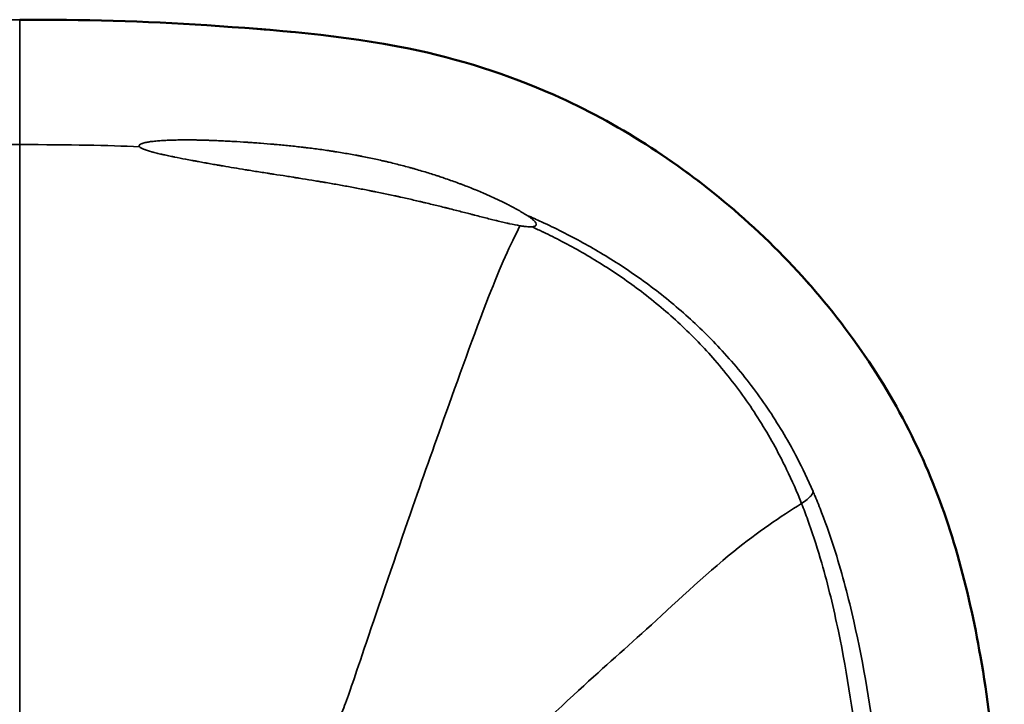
# Model space of a CAD drawing. Header units: millimetres. Extents: x -578 to 1907, y 2499 to 4482.
# Tile 39 of 41: x 254 to 780, y 4116 to 4482. Entities that reach past the tile are written whole.
import ezdxf

# ---------------------------------------------------------------- set-up
doc = ezdxf.new("R2010")
doc.units = ezdxf.units.MM
doc.layers.add('Visible (ANSI)', color=7, linetype='Continuous', lineweight=50)
doc.layers.add('Visible Narrow (ANSI)', color=7, linetype='Continuous', lineweight=35)

msp = doc.modelspace()

# ---------------------------------------------------------------- linework, layer by layer
at = {"layer": 'Visible (ANSI)'}
msp.add_open_spline([(254.365, 4482.423), (287.713, 4482.411), (321.096, 4481.742), (390.47, 4476.928), (426.786, 4474.33), (488.827, 4461.484), (515.05, 4453.283), (556.826, 4434.704), (573.231, 4425.808), (604.385, 4405.939), (619.245, 4394.959), (648.027, 4370.609), (661.938, 4357.082), (687.623, 4328.238), (699.461, 4312.841), (720.258, 4280.951), (729.344, 4264.41), (744.404, 4230.807), (750.455, 4213.686), (760.52, 4178.491), (764.521, 4160.334), (771.468, 4120.549), (774.109, 4098.82), (778.207, 4051.054), (779.326, 4024.954), (780.451, 3966.192), (780.273, 3933.506), (779.701, 3864.986), (778.966, 3829.131), (777.074, 3793.337)], degree=3, knots=[0, 0, 0, 0, 10.0042759, 10.0042759, 20.8622271, 20.8622271, 29.0112855, 29.0112855, 34.5786618, 34.5786618, 40.0965336, 40.0965336, 45.8887927, 45.8887927, 51.6832079, 51.6832079, 57.3103194, 57.3103194, 62.7301988, 62.7301988, 68.2921776, 68.2921776, 74.8463059, 74.8463059, 82.6746119, 82.6746119, 92.4781812, 92.4781812, 103.2313133, 103.2313133, 103.2313133, 103.2313133], dxfattribs=at)
at = {"layer": 'Visible Narrow (ANSI)'}
msp.add_line((254.365, 4107.789), (254.365, 4415.661), dxfattribs=at)
for points, knots in [([(254.365, 4482.39), (248.965, 4482.388), (243.567, 4482.373), (238.207, 4482.34), (232.847, 4482.306), (227.525, 4482.254), (222.254, 4482.179), (222.095, 4482.176), (221.935, 4482.174), (221.776, 4482.172), (216.668, 4482.097), (211.607, 4482.001), (206.581, 4481.876), (206.188, 4481.866), (205.796, 4481.856), (205.404, 4481.846), (203.207, 4481.79), (201.017, 4481.728), (198.828, 4481.66), (197.539, 4481.62), (196.25, 4481.578), (194.962, 4481.533), (194.317, 4481.511), (193.673, 4481.489), (193.028, 4481.465), (192.706, 4481.454), (192.384, 4481.442), (192.062, 4481.43), (191.9, 4481.424), (191.739, 4481.418), (191.578, 4481.412), (191.497, 4481.409), (191.417, 4481.406), (191.336, 4481.403), (191.258, 4481.4), (191.18, 4481.397), (191.102, 4481.394), (191.082, 4481.394), (191.079, 4481.394), (191.07, 4481.393), (190.47, 4481.37), (189.772, 4481.344), (188.981, 4481.312), (188.209, 4481.282), (187.348, 4481.247), (186.399, 4481.207), (184.464, 4481.125), (182.165, 4481.023), (179.516, 4480.895), (177.413, 4480.793), (175.091, 4480.675), (172.543, 4480.535), (171.88, 4480.498), (171.203, 4480.461), (170.51, 4480.421), (168.831, 4480.326), (167.062, 4480.222), (165.197, 4480.107), (164.265, 4480.05), (163.309, 4479.99), (162.328, 4479.928), (161.837, 4479.897), (161.341, 4479.865), (160.838, 4479.832), (160.586, 4479.816), (160.333, 4479.799), (160.078, 4479.783), (159.951, 4479.774), (159.823, 4479.766), (159.695, 4479.758), (159.631, 4479.753), (159.567, 4479.749), (159.503, 4479.745), (159.446, 4479.741), (159.39, 4479.737), (159.334, 4479.734), (159.325, 4479.733), (159.315, 4479.733), (159.309, 4479.732), (158.244, 4479.662), (157.192, 4479.591), (156.155, 4479.52), (150.31, 4479.121), (144.89, 4478.716), (139.864, 4478.326), (135.56, 4477.993), (131.551, 4477.671), (127.879, 4477.373), (127.862, 4477.371), (127.843, 4477.37), (127.828, 4477.368), (126.478, 4477.259), (125.092, 4477.145), (123.67, 4477.029), (123.623, 4477.025), (123.576, 4477.021), (123.528, 4477.017), (122.929, 4476.968), (122.322, 4476.918), (121.709, 4476.867), (119.589, 4476.692), (117.386, 4476.507), (115.099, 4476.31), (110.785, 4475.939), (106.167, 4475.525), (101.225, 4475.032), (100.925, 4475.002), (100.624, 4474.972), (100.321, 4474.941), (95.037, 4474.408), (89.387, 4473.783), (83.349, 4473.013), (81.8, 4472.815), (80.225, 4472.608), (78.625, 4472.39), (77.107, 4472.183), (75.566, 4471.966), (74.001, 4471.739), (72.394, 4471.505), (70.763, 4471.26), (69.106, 4471.003), (68.499, 4470.909), (67.889, 4470.813), (67.276, 4470.715), (67.052, 4470.679), (66.827, 4470.643), (66.603, 4470.607), (66.182, 4470.54), (65.76, 4470.471), (65.337, 4470.402), (65.125, 4470.368), (64.913, 4470.333), (64.7, 4470.298), (64.488, 4470.263), (64.277, 4470.228), (64.062, 4470.192), (61.3, 4469.733), (58.585, 4469.256), (55.922, 4468.764), (52.024, 4468.044), (48.239, 4467.291), (44.584, 4466.515), (44.517, 4466.501), (44.45, 4466.487), (44.383, 4466.473), (40.532, 4465.653), (36.826, 4464.808), (33.281, 4463.95), (31.109, 4463.425), (28.997, 4462.895), (26.949, 4462.364), (21.56, 4460.967), (16.612, 4459.562), (12.153, 4458.215), (11.718, 4458.084), (11.287, 4457.953), (10.861, 4457.823), (9.105, 4457.285), (7.428, 4456.758), (5.833, 4456.246), (4.842, 4455.927), (3.883, 4455.615), (2.955, 4455.308), (2.491, 4455.155), (2.036, 4455.004), (1.588, 4454.854), (1.364, 4454.779), (1.142, 4454.705), (0.922, 4454.631), (0.812, 4454.594), (0.703, 4454.557), (0.594, 4454.52), (0.54, 4454.502), (0.485, 4454.483), (0.431, 4454.465), (0.38, 4454.448), (0.329, 4454.43), (0.279, 4454.413), (0.275, 4454.412), (0.274, 4454.412), (0.269, 4454.41), (-3.594, 4453.102), (-7.415, 4451.737), (-11.19, 4450.318), (-12.728, 4449.74), (-14.258, 4449.153), (-15.78, 4448.558), (-21.037, 4446.501), (-26.197, 4444.342), (-31.246, 4442.093), (-31.747, 4441.87), (-32.247, 4441.646), (-32.746, 4441.421), (-37.274, 4439.379), (-41.711, 4437.267), (-46.049, 4435.095), (-48.457, 4433.89), (-50.835, 4432.666), (-53.181, 4431.426), (-53.35, 4431.337), (-53.519, 4431.248), (-53.688, 4431.158), (-53.74, 4431.13), (-53.793, 4431.103), (-53.845, 4431.075), (-54.794, 4430.571), (-55.738, 4430.064), (-56.677, 4429.555), (-57.255, 4429.242), (-57.832, 4428.927), (-58.406, 4428.612), (-58.694, 4428.454), (-58.98, 4428.296), (-59.267, 4428.138), (-59.41, 4428.059), (-59.553, 4427.98), (-59.695, 4427.9), (-59.767, 4427.861), (-59.838, 4427.821), (-59.91, 4427.782), (-59.972, 4427.747), (-60.034, 4427.712), (-60.097, 4427.678), (-60.106, 4427.673), (-60.116, 4427.667), (-60.124, 4427.663), (-64.053, 4425.479), (-68.149, 4423.109), (-72.405, 4420.532), (-75.818, 4418.465), (-79.333, 4416.265), (-82.946, 4413.918), (-83.84, 4413.338), (-84.739, 4412.748), (-85.645, 4412.15), (-90.211, 4409.132), (-94.928, 4405.882), (-99.778, 4402.374), (-102.203, 4400.62), (-104.662, 4398.801), (-107.151, 4396.915), (-108.229, 4396.098), (-109.313, 4395.269), (-110.403, 4394.426), (-110.571, 4394.296), (-110.739, 4394.165), (-110.908, 4394.035), (-111.538, 4393.546), (-112.17, 4393.053), (-112.803, 4392.555), (-113.12, 4392.307), (-113.437, 4392.057), (-113.755, 4391.806), (-113.914, 4391.681), (-114.073, 4391.555), (-114.232, 4391.429), (-114.311, 4391.366), (-114.391, 4391.303), (-114.47, 4391.24), (-114.547, 4391.178), (-114.625, 4391.117), (-114.702, 4391.056), (-114.712, 4391.048), (-114.714, 4391.047), (-114.717, 4391.044), (-116.49, 4389.635), (-118.854, 4387.736), (-121.792, 4385.294), (-124.734, 4382.85), (-128.252, 4379.861), (-132.314, 4376.249), (-133.547, 4375.153), (-134.831, 4373.999), (-136.162, 4372.785), (-139.217, 4370), (-142.527, 4366.9), (-146.073, 4363.447), (-148.618, 4360.968), (-151.284, 4358.308), (-154.06, 4355.452), (-155.448, 4354.023), (-156.863, 4352.546), (-158.304, 4351.017), (-158.897, 4350.389), (-159.494, 4349.752), (-160.095, 4349.106), (-160.225, 4348.966), (-160.355, 4348.827), (-160.485, 4348.686), (-160.852, 4348.291), (-161.22, 4347.893), (-161.59, 4347.491), (-161.774, 4347.291), (-161.96, 4347.089), (-162.145, 4346.886), (-162.238, 4346.785), (-162.331, 4346.684), (-162.424, 4346.582), (-162.514, 4346.484), (-162.604, 4346.385), (-162.694, 4346.286), (-162.697, 4346.283), (-162.701, 4346.279), (-162.703, 4346.277), (-167.101, 4341.461), (-171.218, 4336.717), (-175.067, 4332.08), (-177.487, 4329.166), (-179.8, 4326.294), (-182.011, 4323.472), (-189.765, 4313.576), (-196.254, 4304.311), (-201.667, 4295.974), (-201.999, 4295.463), (-202.326, 4294.956), (-202.65, 4294.452), (-202.723, 4294.34), (-202.795, 4294.227), (-202.867, 4294.114), (-202.869, 4294.111), (-202.871, 4294.108), (-202.874, 4294.103), (-208.645, 4285.098), (-213.953, 4275.958), (-218.79, 4266.73), (-224.129, 4256.544), (-228.894, 4246.253), (-233.091, 4235.915), (-233.112, 4235.862), (-233.134, 4235.809), (-233.155, 4235.756), (-233.2, 4235.646), (-233.244, 4235.537), (-233.288, 4235.427), (-233.296, 4235.408), (-233.305, 4235.386), (-233.312, 4235.369), (-236.919, 4226.439), (-240.394, 4216.754), (-243.654, 4206.309), (-244.254, 4204.386), (-244.847, 4202.437), (-245.433, 4200.462), (-246.437, 4197.075), (-247.419, 4193.613), (-248.376, 4190.076), (-249.134, 4187.277), (-249.876, 4184.431), (-250.602, 4181.539), (-250.964, 4180.093), (-251.323, 4178.636), (-251.677, 4177.167), (-251.855, 4176.433), (-252.031, 4175.695), (-252.206, 4174.955), (-252.293, 4174.585), (-252.38, 4174.215), (-252.467, 4173.843), (-252.511, 4173.657), (-252.554, 4173.471), (-252.598, 4173.285), (-252.619, 4173.192), (-252.641, 4173.099), (-252.663, 4173.006), (-252.673, 4172.96), (-252.684, 4172.913), (-252.695, 4172.866), (-252.702, 4172.839), (-252.708, 4172.811), (-252.714, 4172.783), (-252.719, 4172.764), (-252.725, 4172.737), (-252.728, 4172.727), (-253.314, 4170.197), (-253.918, 4167.502), (-254.535, 4164.642), (-255.486, 4160.23), (-256.464, 4155.422), (-257.446, 4150.217), (-257.668, 4149.041), (-257.89, 4147.845), (-258.111, 4146.629), (-259.131, 4141.038), (-260.146, 4135.02), (-261.131, 4128.581), (-262.002, 4122.885), (-262.849, 4116.86), (-263.653, 4110.519), (-264.384, 4104.754), (-265.08, 4098.727), (-265.73, 4092.456), (-266.898, 4081.171), (-267.914, 4069.088), (-268.731, 4056.374), (-268.96, 4052.809), (-269.174, 4049.196), (-269.372, 4045.539), (-269.373, 4045.511), (-269.375, 4045.484), (-269.376, 4045.455), (-269.78, 4038.003), (-270.094, 4030.819), (-270.344, 4023.914), (-270.386, 4022.731), (-270.427, 4021.557), (-270.467, 4020.39), (-270.656, 4014.748), (-270.803, 4009.298), (-270.92, 4004.044), (-271.061, 3997.703), (-271.158, 3991.647), (-271.226, 3985.874), (-271.232, 3985.427), (-271.237, 3984.982), (-271.242, 3984.539), (-271.3, 3979.253), (-271.336, 3974.209), (-271.358, 3969.402), (-271.382, 3964.192), (-271.39, 3959.26), (-271.392, 3954.598), (-271.393, 3952.641), (-271.393, 3950.732), (-271.392, 3948.87), (-271.392, 3948.865), (-271.392, 3948.861), (-271.392, 3948.856), (-271.39, 3946.286), (-271.388, 3943.802), (-271.384, 3941.403), (-271.378, 3937.262), (-271.369, 3933.367), (-271.357, 3929.695), (-271.357, 3929.626), (-271.357, 3929.557), (-271.357, 3929.488), (-271.351, 3927.725), (-271.345, 3926.013), (-271.338, 3924.35), (-271.335, 3923.486), (-271.331, 3922.635), (-271.327, 3921.797), (-271.326, 3921.378), (-271.324, 3920.962), (-271.322, 3920.549), (-271.321, 3920.343), (-271.32, 3920.137), (-271.319, 3919.933), (-271.318, 3919.83), (-271.318, 3919.728), (-271.318, 3919.626), (-271.317, 3919.527), (-271.317, 3919.429), (-271.316, 3919.33), (-271.316, 3919.309), (-271.316, 3919.268), (-271.316, 3919.233), (-271.301, 3916.188), (-271.284, 3913.144), (-271.264, 3910.106), (-271.222, 3903.596), (-271.168, 3897.115), (-271.099, 3890.707), (-271.029, 3884.147), (-270.943, 3877.663), (-270.84, 3871.286), (-270.8, 3868.781), (-270.756, 3866.293), (-270.71, 3863.822), (-270.687, 3862.586), (-270.663, 3861.355), (-270.639, 3860.128), (-270.627, 3859.515), (-270.614, 3858.902), (-270.602, 3858.291), (-270.595, 3857.985), (-270.589, 3857.68), (-270.582, 3857.375), (-270.579, 3857.222), (-270.576, 3857.07), (-270.573, 3856.918), (-270.571, 3856.841), (-270.57, 3856.765), (-270.568, 3856.689), (-270.567, 3856.651), (-270.566, 3856.613), (-270.566, 3856.575), (-270.565, 3856.554), (-270.565, 3856.533), (-270.564, 3856.513), (-270.564, 3856.499), (-270.564, 3856.484), (-270.563, 3856.47), (-270.563, 3856.467), (-270.563, 3856.467), (-270.563, 3856.461), (-270.529, 3854.876), (-270.495, 3853.335), (-270.46, 3851.835), (-270.393, 3848.92), (-270.323, 3846.161), (-270.253, 3843.539), (-270.147, 3839.567), (-270.039, 3835.91), (-269.93, 3832.514), (-269.929, 3832.459), (-269.927, 3832.405), (-269.925, 3832.35), (-269.678, 3824.638), (-269.431, 3818.262), (-269.201, 3812.842), (-268.886, 3805.397), (-268.604, 3799.751), (-268.386, 3795.537), (-268.346, 3794.755), (-268.307, 3794.024), (-268.271, 3793.342)], [0, 0, 0, 0, 0.015625, 0.015625, 0.015625, 0.03125, 0.03125, 0.03125, 0.031722, 0.031722, 0.031722, 0.046875, 0.046875, 0.046875, 0.048059, 0.048059, 0.048059, 0.0546875, 0.0546875, 0.0546875, 0.0585938, 0.0585938, 0.0585938, 0.0605469, 0.0605469, 0.0605469, 0.0615234, 0.0615234, 0.0615234, 0.0620117, 0.0620117, 0.0620117, 0.0622559, 0.0622559, 0.0622559, 0.0624924, 0.0624924, 0.0624924, 0.0625532, 0.0625532, 0.0625532, 0.0664829, 0.0664829, 0.0664829, 0.0703125, 0.0703125, 0.0703125, 0.078125, 0.078125, 0.078125, 0.0843251, 0.0843251, 0.0843251, 0.0859375, 0.0859375, 0.0859375, 0.0898438, 0.0898438, 0.0898438, 0.0917969, 0.0917969, 0.0917969, 0.0927734, 0.0927734, 0.0927734, 0.0932617, 0.0932617, 0.0932617, 0.0935059, 0.0935059, 0.0935059, 0.0936279, 0.0936279, 0.0936279, 0.0937347, 0.0937347, 0.0937347, 0.09375, 0.09375, 0.09375, 0.0964722, 0.0964722, 0.0964722, 0.1118073, 0.1118073, 0.1118073, 0.124939, 0.124939, 0.124939, 0.125, 0.125, 0.125, 0.1303725, 0.1303725, 0.1303725, 0.1305511, 0.1305511, 0.1305511, 0.1328125, 0.1328125, 0.1328125, 0.140625, 0.140625, 0.140625, 0.1553556, 0.1553556, 0.1553556, 0.15625, 0.15625, 0.15625, 0.171875, 0.171875, 0.171875, 0.1758846, 0.1758846, 0.1758846, 0.1796875, 0.1796875, 0.1796875, 0.1835938, 0.1835938, 0.1835938, 0.1850247, 0.1850247, 0.1850247, 0.1855469, 0.1855469, 0.1855469, 0.1865234, 0.1865234, 0.1865234, 0.1870117, 0.1870117, 0.1870117, 0.1875, 0.1875, 0.1875, 0.1937733, 0.1937733, 0.1937733, 0.2029565, 0.2029565, 0.2029565, 0.203125, 0.203125, 0.203125, 0.2128132, 0.2128132, 0.2128132, 0.21875, 0.21875, 0.21875, 0.234375, 0.234375, 0.234375, 0.2358996, 0.2358996, 0.2358996, 0.2421875, 0.2421875, 0.2421875, 0.2460938, 0.2460938, 0.2460938, 0.2480469, 0.2480469, 0.2480469, 0.2490234, 0.2490234, 0.2490234, 0.2495117, 0.2495117, 0.2495117, 0.2497559, 0.2497559, 0.2497559, 0.2499847, 0.2499847, 0.2499847, 0.25, 0.25, 0.25, 0.2611015, 0.2611015, 0.2611015, 0.265625, 0.265625, 0.265625, 0.28125, 0.28125, 0.28125, 0.2828008, 0.2828008, 0.2828008, 0.296875, 0.296875, 0.296875, 0.3046875, 0.3046875, 0.3046875, 0.3052505, 0.3052505, 0.3052505, 0.3054251, 0.3054251, 0.3054251, 0.3085938, 0.3085938, 0.3085938, 0.3105469, 0.3105469, 0.3105469, 0.3115234, 0.3115234, 0.3115234, 0.3120117, 0.3120117, 0.3120117, 0.3122559, 0.3122559, 0.3122559, 0.3124695, 0.3124695, 0.3124695, 0.3125, 0.3125, 0.3125, 0.328125, 0.328125, 0.328125, 0.3406516, 0.3406516, 0.3406516, 0.34375, 0.34375, 0.34375, 0.359375, 0.359375, 0.359375, 0.3671875, 0.3671875, 0.3671875, 0.3705711, 0.3705711, 0.3705711, 0.3710938, 0.3710938, 0.3710938, 0.3730469, 0.3730469, 0.3730469, 0.3740234, 0.3740234, 0.3740234, 0.3745117, 0.3745117, 0.3745117, 0.3747559, 0.3747559, 0.3747559, 0.3749924, 0.3749924, 0.3749924, 0.3750229, 0.3750229, 0.3750229, 0.390625, 0.390625, 0.390625, 0.40625, 0.40625, 0.40625, 0.4109945, 0.4109945, 0.4109945, 0.421875, 0.421875, 0.421875, 0.4296875, 0.4296875, 0.4296875, 0.4335938, 0.4335938, 0.4335938, 0.4351999, 0.4351999, 0.4351999, 0.4355469, 0.4355469, 0.4355469, 0.4365234, 0.4365234, 0.4365234, 0.4370117, 0.4370117, 0.4370117, 0.4372559, 0.4372559, 0.4372559, 0.4374924, 0.4374924, 0.4374924, 0.4375, 0.4375, 0.4375, 0.453125, 0.453125, 0.453125, 0.4629472, 0.4629472, 0.4629472, 0.4974014, 0.4974014, 0.4974014, 0.4995117, 0.4995117, 0.4995117, 0.4999847, 0.4999847, 0.4999847, 0.5, 0.5, 0.5, 0.5294352, 0.5294352, 0.5294352, 0.5619278, 0.5619278, 0.5619278, 0.5620945, 0.5620945, 0.5620945, 0.562439, 0.562439, 0.562439, 0.5625, 0.5625, 0.5625, 0.59375, 0.59375, 0.59375, 0.5995038, 0.5995038, 0.5995038, 0.609375, 0.609375, 0.609375, 0.6171875, 0.6171875, 0.6171875, 0.6210938, 0.6210938, 0.6210938, 0.6230469, 0.6230469, 0.6230469, 0.6240234, 0.6240234, 0.6240234, 0.6245117, 0.6245117, 0.6245117, 0.6247559, 0.6247559, 0.6247559, 0.6248779, 0.6248779, 0.6248779, 0.6249508, 0.6249508, 0.6249508, 0.625, 0.625, 0.625, 0.6372917, 0.6372917, 0.6372917, 0.65625, 0.65625, 0.65625, 0.6605327, 0.6605327, 0.6605327, 0.680216, 0.680216, 0.680216, 0.697629, 0.697629, 0.697629, 0.7134607, 0.7134607, 0.7134607, 0.7419517, 0.7419517, 0.7419517, 0.749939, 0.749939, 0.749939, 0.75, 0.75, 0.75, 0.765625, 0.765625, 0.765625, 0.7683018, 0.7683018, 0.7683018, 0.78125, 0.78125, 0.78125, 0.796875, 0.796875, 0.796875, 0.7980844, 0.7980844, 0.7980844, 0.8125, 0.8125, 0.8125, 0.828125, 0.828125, 0.828125, 0.8346823, 0.8346823, 0.8346823, 0.8346993, 0.8346993, 0.8346993, 0.84375, 0.84375, 0.84375, 0.859375, 0.859375, 0.859375, 0.8596694, 0.8596694, 0.8596694, 0.8671875, 0.8671875, 0.8671875, 0.8710937, 0.8710937, 0.8710937, 0.8730469, 0.8730469, 0.8730469, 0.8740234, 0.8740234, 0.8740234, 0.8745117, 0.8745117, 0.8745117, 0.8749847, 0.8749847, 0.8749847, 0.8750843, 0.8750843, 0.8750843, 0.8839245, 0.8839245, 0.8839245, 0.9028713, 0.9028713, 0.9028713, 0.922267, 0.922267, 0.922267, 0.9298835, 0.9298835, 0.9298835, 0.9336918, 0.9336918, 0.9336918, 0.9355959, 0.9355959, 0.9355959, 0.9365479, 0.9365479, 0.9365479, 0.937024, 0.937024, 0.937024, 0.937262, 0.937262, 0.937262, 0.937381, 0.937381, 0.937381, 0.9374457, 0.9374457, 0.9374457, 0.9374898, 0.9374898, 0.9374898, 0.9375, 0.9375, 0.9375, 0.9401539, 0.9401539, 0.9401539, 0.9453125, 0.9453125, 0.9453125, 0.953125, 0.953125, 0.953125, 0.9532505, 0.9532505, 0.9532505, 0.9710372, 0.9710372, 0.9710372, 0.9954672, 0.9954672, 0.9954672, 1, 1, 1, 1]), ([(254.365, 4482.39), (265.201, 4482.386), (281.487, 4482.303), (303.318, 4481.881), (319.747, 4481.354), (336.197, 4480.576), (352.594, 4479.551), (368.883, 4478.343), (379.675, 4477.471), (385.108, 4477.025), (385.155, 4477.021), (392.554, 4476.413), (407.461, 4475.147), (426.317, 4472.988), (441.454, 4470.761), (452.811, 4468.814), (464.153, 4466.568), (479.227, 4463.151), (497.932, 4458.053), (520.003, 4450.552), (541.579, 4441.649), (555.552, 4434.8), (562.471, 4431.13), (562.523, 4431.103), (572.553, 4425.777), (591.948, 4414.303), (619.414, 4394.782), (645.196, 4373.123), (669.16, 4349.432), (691.117, 4323.784), (710.82, 4296.266), (727.991, 4266.995), (737.556, 4246.422), (741.843, 4235.862), (741.864, 4235.809), (746.598, 4224.13), (754.687, 4200.543), (762.18, 4170.657), (766.935, 4146.634), (769.944, 4128.584), (772.458, 4110.519), (775.216, 4086.433), (777.672, 4056.357), (779.358, 4020.369), (780.08, 3984.511), (780.129, 3960.716), (780.122, 3948.865), (780.122, 3948.861), (780.119, 3942.401), (780.097, 3929.49), (780.007, 3910.109), (779.845, 3890.711), (779.591, 3871.291), (779.217, 3851.841), (778.688, 3832.355), (777.968, 3812.841), (777.345, 3799.835), (777.002, 3793.342)], [0, 0, 0, 0, 0.032288, 0.048432, 0.064576, 0.0807201, 0.0968641, 0.1130081, 0.1291521, 0.1291521, 0.1292939, 0.1292939, 0.151329, 0.173364, 0.1843815, 0.195399, 0.2064166, 0.2174341, 0.2394691, 0.2615042, 0.2835392, 0.3055742, 0.3055742, 0.3057421, 0.3057421, 0.3377675, 0.3697929, 0.4018183, 0.4338436, 0.465869, 0.4978944, 0.5299198, 0.5619452, 0.5619452, 0.5621068, 0.5621068, 0.5975376, 0.6329684, 0.6506838, 0.6683992, 0.6861145, 0.7038299, 0.7392607, 0.7746915, 0.8101223, 0.8455531, 0.8455531, 0.8455675, 0.8455675, 0.8648715, 0.8841756, 0.9034797, 0.9227837, 0.9420878, 0.9613919, 0.9806959, 1, 1, 1, 1]), ([(254.365, 4482.39), (254.365, 4477.787), (254.365, 4468.599), (254.365, 4452.9), (254.365, 4428.449), (254.365, 4415.661)], [0, 0, 0, 0, 0.325185, 0.6625925, 1, 1, 1, 1]), ([(525.431, 4377.814), (524.74, 4378.261), (523.98, 4378.732), (522.736, 4379.476), (522.305, 4379.73), (521.631, 4380.12), (521.288, 4380.317), (520.876, 4380.55), (520.667, 4380.668), (520.554, 4380.731), (520.502, 4380.761), (520.471, 4380.778), (520.463, 4380.783), (519.616, 4381.258), (518.726, 4381.744), (517.317, 4382.495), (516.593, 4382.876), (515.717, 4383.329), (515.27, 4383.558), (515.029, 4383.681), (514.915, 4383.739), (514.851, 4383.772), (514.833, 4383.781), (513.889, 4384.26), (512.924, 4384.741), (511.42, 4385.473), (510.654, 4385.843), (509.736, 4386.279), (509.271, 4386.498), (509.02, 4386.616), (508.903, 4386.671), (508.836, 4386.702), (508.817, 4386.711), (507.82, 4387.177), (506.808, 4387.641), (505.247, 4388.344), (504.456, 4388.697), (503.513, 4389.111), (503.037, 4389.319), (502.798, 4389.423), (502.695, 4389.467), (502.627, 4389.497), (502.591, 4389.513), (501.51, 4389.981), (500.436, 4390.438), (499.062, 4391.011), (498.717, 4391.155), (498.369, 4391.298), (498.264, 4391.341), (498.229, 4391.356), (498.164, 4391.382), (498.002, 4391.449), (497.318, 4391.73), (495.604, 4392.425), (493.44, 4393.281), (491.497, 4394.027), (490.513, 4394.4), (489.965, 4394.606), (489.699, 4394.705), (489.556, 4394.758), (489.538, 4394.766), (487.382, 4395.57), (485.189, 4396.361), (481.818, 4397.53), (480.111, 4398.11), (478.085, 4398.78), (477.063, 4399.113), (476.512, 4399.291), (476.255, 4399.373), (476.108, 4399.421), (476.069, 4399.433), (473.806, 4400.159), (471.542, 4400.857), (468.094, 4401.879), (466.357, 4402.383), (464.308, 4402.96), (463.277, 4403.245), (462.761, 4403.387), (462.539, 4403.448), (462.391, 4403.488), (462.315, 4403.509), (459.933, 4404.158), (457.601, 4404.767), (454.068, 4405.649), (452.293, 4406.082), (450.207, 4406.574), (449.161, 4406.817), (448.637, 4406.937), (448.412, 4406.989), (448.262, 4407.023), (448.186, 4407.04), (445.756, 4407.594), (443.385, 4408.108), (439.808, 4408.847), (438.612, 4409.088), (436.813, 4409.441), (435.912, 4409.616), (435.009, 4409.787), (434.407, 4409.901), (434.103, 4409.958), (431.407, 4410.46), (429.005, 4410.884), (425.395, 4411.486), (424.191, 4411.682), (422.382, 4411.967), (421.477, 4412.107), (420.572, 4412.245), (419.968, 4412.336), (419.668, 4412.381), (416.933, 4412.787), (414.506, 4413.126), (410.873, 4413.602), (409.663, 4413.755), (407.849, 4413.978), (406.943, 4414.088), (405.887, 4414.212), (405.359, 4414.274), (405.133, 4414.3), (404.982, 4414.317), (404.908, 4414.326), (402.364, 4414.618), (399.912, 4414.881), (396.258, 4415.246), (395.044, 4415.363), (393.23, 4415.532), (392.324, 4415.615), (391.27, 4415.709), (390.743, 4415.755), (390.518, 4415.775), (390.368, 4415.788), (390.294, 4415.794), (387.766, 4416.014), (385.343, 4416.208), (381.751, 4416.478), (380.561, 4416.565), (378.787, 4416.69), (377.903, 4416.751), (376.876, 4416.821), (376.364, 4416.855), (376.09, 4416.874), (375.962, 4416.882), (375.889, 4416.887), (375.872, 4416.888), (373.355, 4417.055), (370.917, 4417.206), (367.353, 4417.409), (366.18, 4417.473), (364.443, 4417.562), (363.58, 4417.605), (362.583, 4417.653), (362.034, 4417.679), (361.77, 4417.691), (361.629, 4417.698), (361.613, 4417.698), (360.36, 4417.756), (359.149, 4417.807), (357.365, 4417.876), (356.481, 4417.908), (355.464, 4417.943), (354.959, 4417.959), (354.689, 4417.968), (354.564, 4417.972), (354.492, 4417.974), (354.475, 4417.975), (353.232, 4418.013), (352.036, 4418.045), (350.284, 4418.085), (349.418, 4418.102), (348.427, 4418.119), (347.935, 4418.126), (347.673, 4418.13), (347.551, 4418.131), (347.482, 4418.132), (347.466, 4418.132), (346.249, 4418.148), (345.083, 4418.157), (343.383, 4418.161), (342.545, 4418.16), (341.589, 4418.155), (341.116, 4418.152), (340.864, 4418.149), (340.747, 4418.148), (340.68, 4418.148), (340.665, 4418.148), (339.46, 4418.136), (338.317, 4418.117), (336.669, 4418.077), (335.861, 4418.054), (334.948, 4418.023), (334.498, 4418.006), (334.252, 4417.996), (334.133, 4417.992), (334.07, 4417.989), (334.063, 4417.989), (332.911, 4417.942), (331.828, 4417.887), (330.292, 4417.793), (329.547, 4417.743), (328.717, 4417.68), (328.311, 4417.647), (328.089, 4417.629), (327.983, 4417.62), (327.926, 4417.615), (327.921, 4417.614), (326.848, 4417.522), (325.868, 4417.42), (324.528, 4417.253), (323.889, 4417.167), (323.2, 4417.06), (322.87, 4417.005), (322.691, 4416.974), (322.606, 4416.959), (322.56, 4416.951), (322.556, 4416.95), (321.696, 4416.797), (320.966, 4416.634), (320.057, 4416.374), (319.785, 4416.285), (319.424, 4416.147), (319.255, 4416.077), (319.078, 4415.994), (318.994, 4415.952), (318.954, 4415.931), (318.937, 4415.922), (318.925, 4415.916), (318.92, 4415.913), (318.717, 4415.803), (318.557, 4415.693), (318.377, 4415.524), (318.301, 4415.439), (318.238, 4415.337), (318.216, 4415.293), (318.203, 4415.264), (318.197, 4415.25), (318.103, 4414.993), (318.176, 4414.741), (318.41, 4414.478)], [0, 0, 0, 0, 0.015625, 0.015625, 0.0234375, 0.0234375, 0.02734375, 0.02929687, 0.03027344, 0.03076172, 0.03112793, 0.03112793, 0.03125, 0.03125, 0.046875, 0.046875, 0.0546875, 0.05859375, 0.06054687, 0.06152344, 0.06225586, 0.06225586, 0.0625, 0.0625, 0.078125, 0.078125, 0.0859375, 0.08984375, 0.09179687, 0.09277344, 0.09350586, 0.09350586, 0.09375, 0.09375, 0.109375, 0.109375, 0.1171875, 0.12109375, 0.12304687, 0.12402344, 0.12451172, 0.12451172, 0.125, 0.125, 0.140625, 0.140625, 0.14453125, 0.14550781, 0.14550781, 0.14599609, 0.14599609, 0.14648437, 0.1484375, 0.15625, 0.171875, 0.1796875, 0.18359375, 0.18554687, 0.18725586, 0.18725586, 0.1875, 0.1875, 0.21875, 0.21875, 0.234375, 0.2421875, 0.24609375, 0.24804687, 0.24951172, 0.24951172, 0.25, 0.25, 0.28125, 0.28125, 0.296875, 0.3046875, 0.30859375, 0.31054687, 0.31152344, 0.31152344, 0.3125, 0.3125, 0.34375, 0.34375, 0.359375, 0.3671875, 0.37109375, 0.37304687, 0.37402344, 0.37402344, 0.375, 0.375, 0.40625, 0.40625, 0.421875, 0.421875, 0.4296875, 0.43359375, 0.43359375, 0.4375, 0.4375, 0.46875, 0.46875, 0.484375, 0.484375, 0.4921875, 0.49609375, 0.49609375, 0.5, 0.5, 0.53125, 0.53125, 0.546875, 0.546875, 0.5546875, 0.55859375, 0.56054687, 0.56152344, 0.56152344, 0.5625, 0.5625, 0.59375, 0.59375, 0.609375, 0.609375, 0.6171875, 0.62109375, 0.62304687, 0.62402344, 0.62402344, 0.625, 0.625, 0.65625, 0.65625, 0.671875, 0.671875, 0.6796875, 0.68359375, 0.68554688, 0.68652344, 0.68725586, 0.68725586, 0.6875, 0.6875, 0.71875, 0.71875, 0.734375, 0.734375, 0.7421875, 0.74609375, 0.74804688, 0.74975586, 0.74975586, 0.75, 0.75, 0.765625, 0.765625, 0.7734375, 0.77734375, 0.77929688, 0.78027344, 0.78100586, 0.78100586, 0.78125, 0.78125, 0.796875, 0.796875, 0.8046875, 0.80859375, 0.81054688, 0.81152344, 0.81225586, 0.81225586, 0.8125, 0.8125, 0.828125, 0.828125, 0.8359375, 0.83984375, 0.84179688, 0.84277344, 0.84350586, 0.84350586, 0.84375, 0.84375, 0.859375, 0.859375, 0.8671875, 0.87109375, 0.87304688, 0.87402344, 0.87487793, 0.87487793, 0.875, 0.875, 0.890625, 0.890625, 0.8984375, 0.90234375, 0.90429688, 0.90527344, 0.90612793, 0.90612793, 0.90625, 0.90625, 0.921875, 0.921875, 0.9296875, 0.93359375, 0.93554688, 0.93652344, 0.93737793, 0.93737793, 0.9375, 0.9375, 0.953125, 0.953125, 0.9609375, 0.9609375, 0.96484375, 0.96679688, 0.96777344, 0.96826172, 0.96850586, 0.96850586, 0.96875, 0.96875, 0.9765625, 0.9765625, 0.98046875, 0.98242188, 0.98339844, 0.98339844, 0.984375, 0.984375, 1, 1, 1, 1]), ([(318.41, 4414.478), (318.617, 4414.246), (318.948, 4414.006), (319.403, 4413.759), (319.63, 4413.635), (319.889, 4413.509), (320.178, 4413.381), (320.323, 4413.317), (320.475, 4413.252), (320.636, 4413.187), (320.716, 4413.154), (320.798, 4413.122), (320.882, 4413.089), (320.924, 4413.072), (320.966, 4413.056), (321.009, 4413.039), (321.031, 4413.031), (321.052, 4413.023), (321.074, 4413.015), (321.09, 4413.009), (321.107, 4413.002), (321.123, 4412.996), (321.129, 4412.994), (321.135, 4412.992), (321.14, 4412.99), (321.728, 4412.768), (322.402, 4412.541), (323.161, 4412.307), (323.54, 4412.191), (323.941, 4412.072), (324.363, 4411.952), (324.574, 4411.893), (324.791, 4411.832), (325.012, 4411.771), (325.123, 4411.741), (325.235, 4411.71), (325.349, 4411.68), (325.406, 4411.665), (325.463, 4411.649), (325.52, 4411.634), (325.57, 4411.62), (325.621, 4411.607), (325.672, 4411.593), (325.679, 4411.592), (325.687, 4411.589), (325.693, 4411.588), (326.488, 4411.377), (327.345, 4411.161), (328.263, 4410.94), (328.722, 4410.83), (329.196, 4410.718), (329.686, 4410.604), (329.931, 4410.548), (330.18, 4410.491), (330.433, 4410.434), (330.559, 4410.405), (330.686, 4410.376), (330.815, 4410.347), (330.879, 4410.333), (330.943, 4410.318), (331.008, 4410.304), (331.064, 4410.291), (331.121, 4410.278), (331.178, 4410.266), (331.186, 4410.264), (331.195, 4410.262), (331.202, 4410.26), (332.099, 4410.06), (333.042, 4409.856), (334.029, 4409.647), (334.523, 4409.543), (335.028, 4409.437), (335.544, 4409.331), (335.802, 4409.277), (336.063, 4409.224), (336.326, 4409.17), (336.458, 4409.143), (336.591, 4409.116), (336.724, 4409.088), (336.791, 4409.075), (336.857, 4409.061), (336.924, 4409.048), (336.983, 4409.036), (337.042, 4409.024), (337.101, 4409.012), (337.109, 4409.01), (337.118, 4409.008), (337.126, 4409.007), (339.006, 4408.626), (341.007, 4408.233), (343.128, 4407.828), (344.188, 4407.625), (345.279, 4407.419), (346.399, 4407.209), (346.959, 4407.104), (347.527, 4406.999), (348.102, 4406.892), (348.389, 4406.839), (348.679, 4406.785), (348.97, 4406.731), (349.115, 4406.705), (349.262, 4406.678), (349.408, 4406.651), (349.481, 4406.637), (349.555, 4406.624), (349.628, 4406.61), (349.684, 4406.6), (349.739, 4406.59), (349.794, 4406.58), (349.812, 4406.576), (349.833, 4406.573), (349.849, 4406.57), (350.904, 4406.376), (351.984, 4406.18), (353.088, 4405.98), (353.364, 4405.93), (353.641, 4405.88), (353.92, 4405.83), (353.99, 4405.818), (354.06, 4405.805), (354.13, 4405.793), (354.164, 4405.786), (354.199, 4405.78), (354.233, 4405.774), (354.266, 4405.768), (354.299, 4405.762), (354.333, 4405.756), (354.466, 4405.732), (354.599, 4405.708), (354.733, 4405.684), (355.268, 4405.588), (355.808, 4405.492), (356.352, 4405.395), (357.439, 4405.202), (358.543, 4405.007), (359.664, 4404.811), (360.225, 4404.712), (360.79, 4404.614), (361.359, 4404.515), (361.643, 4404.465), (361.929, 4404.416), (362.216, 4404.366), (362.359, 4404.341), (362.502, 4404.317), (362.646, 4404.292), (362.718, 4404.279), (362.79, 4404.267), (362.862, 4404.254), (362.916, 4404.245), (362.97, 4404.236), (363.025, 4404.226), (363.043, 4404.223), (363.062, 4404.22), (363.079, 4404.217), (366.879, 4403.562), (370.825, 4402.898), (374.922, 4402.235), (375.313, 4402.171), (375.706, 4402.108), (376.1, 4402.045), (378.359, 4401.681), (380.663, 4401.317), (383.011, 4400.949), (384.184, 4400.765), (385.369, 4400.58), (386.565, 4400.394), (387.163, 4400.3), (387.763, 4400.207), (388.366, 4400.113), (388.668, 4400.066), (388.97, 4400.019), (389.273, 4399.972), (389.425, 4399.948), (389.576, 4399.925), (389.728, 4399.901), (389.861, 4399.88), (389.994, 4399.86), (390.127, 4399.839), (390.146, 4399.836), (390.167, 4399.833), (390.184, 4399.83), (392.388, 4399.487), (394.618, 4399.14), (396.873, 4398.786), (398.001, 4398.609), (399.135, 4398.43), (400.275, 4398.25), (400.845, 4398.16), (401.417, 4398.069), (401.99, 4397.978), (402.277, 4397.932), (402.564, 4397.886), (402.851, 4397.841), (402.995, 4397.818), (403.139, 4397.795), (403.283, 4397.772), (403.355, 4397.76), (403.427, 4397.749), (403.499, 4397.737), (403.571, 4397.726), (403.645, 4397.714), (403.715, 4397.703), (405.956, 4397.344), (408.21, 4396.979), (410.478, 4396.605), (411.612, 4396.418), (412.75, 4396.229), (413.891, 4396.038), (414.461, 4395.943), (415.032, 4395.847), (415.604, 4395.75), (415.89, 4395.702), (416.176, 4395.653), (416.463, 4395.604), (416.606, 4395.58), (416.749, 4395.556), (416.893, 4395.531), (417.036, 4395.507), (417.181, 4395.482), (417.323, 4395.458), (419.587, 4395.072), (421.855, 4394.677), (424.124, 4394.274), (425.259, 4394.073), (426.394, 4393.869), (427.53, 4393.663), (428.665, 4393.457), (429.8, 4393.249), (430.938, 4393.038), (433.216, 4392.617), (435.483, 4392.187), (437.74, 4391.75), (438.868, 4391.531), (439.994, 4391.311), (441.118, 4391.088), (441.68, 4390.977), (442.241, 4390.865), (442.801, 4390.753), (443.082, 4390.697), (443.362, 4390.641), (443.642, 4390.584), (443.782, 4390.556), (443.922, 4390.528), (444.061, 4390.5), (444.131, 4390.486), (444.201, 4390.471), (444.271, 4390.457), (444.341, 4390.443), (444.409, 4390.429), (444.481, 4390.415), (446.783, 4389.949), (449.061, 4389.477), (451.316, 4389), (452.443, 4388.762), (453.565, 4388.522), (454.68, 4388.281), (455.238, 4388.16), (455.794, 4388.039), (456.349, 4387.918), (456.626, 4387.858), (456.903, 4387.797), (457.18, 4387.736), (457.318, 4387.706), (457.456, 4387.676), (457.594, 4387.645), (457.663, 4387.63), (457.733, 4387.615), (457.802, 4387.6), (457.836, 4387.592), (457.871, 4387.584), (457.905, 4387.577), (457.94, 4387.569), (457.973, 4387.562), (458.009, 4387.554), (460.297, 4387.049), (462.548, 4386.542), (464.759, 4386.034), (465.865, 4385.781), (466.961, 4385.526), (468.048, 4385.272), (468.591, 4385.145), (469.132, 4385.018), (469.671, 4384.891), (469.94, 4384.828), (470.209, 4384.765), (470.477, 4384.701), (470.611, 4384.669), (470.745, 4384.638), (470.879, 4384.606), (470.946, 4384.59), (471.013, 4384.574), (471.079, 4384.558), (471.129, 4384.546), (471.179, 4384.534), (471.23, 4384.523), (471.246, 4384.519), (471.262, 4384.515), (471.28, 4384.511), (473.572, 4383.966), (475.808, 4383.424), (477.99, 4382.889), (479.08, 4382.621), (480.157, 4382.355), (481.22, 4382.091), (481.752, 4381.959), (482.28, 4381.827), (482.805, 4381.696), (483.067, 4381.63), (483.329, 4381.565), (483.589, 4381.499), (483.72, 4381.467), (483.85, 4381.434), (483.98, 4381.402), (484.094, 4381.373), (484.207, 4381.344), (484.32, 4381.316), (484.337, 4381.312), (484.351, 4381.308), (484.369, 4381.304), (486.705, 4380.716), (488.961, 4380.142), (491.136, 4379.586), (492.224, 4379.307), (493.292, 4379.033), (494.339, 4378.764), (494.863, 4378.63), (495.382, 4378.496), (495.896, 4378.364), (496.153, 4378.298), (496.409, 4378.232), (496.663, 4378.167), (496.79, 4378.134), (496.917, 4378.102), (497.044, 4378.069), (497.107, 4378.053), (497.171, 4378.037), (497.234, 4378.02), (497.289, 4378.006), (497.344, 4377.992), (497.399, 4377.978), (497.407, 4377.976), (497.414, 4377.974), (497.423, 4377.972), (499.78, 4377.366), (502.017, 4376.792), (504.136, 4376.255), (505.195, 4375.986), (506.225, 4375.727), (507.225, 4375.478), (507.726, 4375.354), (508.219, 4375.232), (508.704, 4375.112), (508.947, 4375.052), (509.188, 4374.993), (509.427, 4374.935), (509.546, 4374.906), (509.665, 4374.877), (509.784, 4374.848), (509.843, 4374.833), (509.903, 4374.819), (509.962, 4374.805), (510.006, 4374.794), (510.05, 4374.783), (510.094, 4374.772), (510.109, 4374.769), (510.122, 4374.766), (510.139, 4374.762), (511.205, 4374.503), (512.23, 4374.259), (513.215, 4374.03), (513.707, 4373.915), (514.19, 4373.805), (514.662, 4373.698), (514.898, 4373.645), (515.131, 4373.593), (515.362, 4373.541), (515.477, 4373.516), (515.592, 4373.49), (515.706, 4373.465), (515.764, 4373.452), (515.821, 4373.44), (515.877, 4373.427), (515.927, 4373.417), (515.977, 4373.406), (516.026, 4373.395), (516.033, 4373.393), (516.039, 4373.392), (516.047, 4373.39), (518.154, 4372.93), (520.032, 4372.559), (521.682, 4372.286)], [0, 0, 0, 0, 0.015625, 0.015625, 0.015625, 0.0234375, 0.0234375, 0.0234375, 0.0273437, 0.0273437, 0.0273437, 0.0292969, 0.0292969, 0.0292969, 0.0302734, 0.0302734, 0.0302734, 0.0307617, 0.0307617, 0.0307617, 0.0311279, 0.0311279, 0.0311279, 0.03125, 0.03125, 0.03125, 0.046875, 0.046875, 0.046875, 0.0546875, 0.0546875, 0.0546875, 0.0585937, 0.0585937, 0.0585937, 0.0605469, 0.0605469, 0.0605469, 0.0615234, 0.0615234, 0.0615234, 0.0623779, 0.0623779, 0.0623779, 0.0625, 0.0625, 0.0625, 0.078125, 0.078125, 0.078125, 0.0859375, 0.0859375, 0.0859375, 0.0898437, 0.0898437, 0.0898437, 0.0917969, 0.0917969, 0.0917969, 0.0927734, 0.0927734, 0.0927734, 0.0936279, 0.0936279, 0.0936279, 0.09375, 0.09375, 0.09375, 0.109375, 0.109375, 0.109375, 0.1171875, 0.1171875, 0.1171875, 0.1210937, 0.1210937, 0.1210937, 0.1230469, 0.1230469, 0.1230469, 0.1240234, 0.1240234, 0.1240234, 0.1248779, 0.1248779, 0.1248779, 0.125, 0.125, 0.125, 0.15625, 0.15625, 0.15625, 0.171875, 0.171875, 0.171875, 0.1796875, 0.1796875, 0.1796875, 0.1835937, 0.1835937, 0.1835937, 0.1855469, 0.1855469, 0.1855469, 0.1865234, 0.1865234, 0.1865234, 0.1872559, 0.1872559, 0.1872559, 0.1875, 0.1875, 0.1875, 0.203125, 0.203125, 0.203125, 0.2070312, 0.2070312, 0.2070312, 0.2080078, 0.2080078, 0.2080078, 0.2084961, 0.2084961, 0.2084961, 0.2089844, 0.2089844, 0.2089844, 0.2109375, 0.2109375, 0.2109375, 0.21875, 0.21875, 0.21875, 0.234375, 0.234375, 0.234375, 0.2421875, 0.2421875, 0.2421875, 0.2460937, 0.2460937, 0.2460937, 0.2480469, 0.2480469, 0.2480469, 0.2490234, 0.2490234, 0.2490234, 0.2497559, 0.2497559, 0.2497559, 0.25, 0.25, 0.25, 0.3070505, 0.3070505, 0.3070505, 0.3125, 0.3125, 0.3125, 0.34375, 0.34375, 0.34375, 0.359375, 0.359375, 0.359375, 0.3671875, 0.3671875, 0.3671875, 0.3710937, 0.3710937, 0.3710937, 0.3730469, 0.3730469, 0.3730469, 0.3747559, 0.3747559, 0.3747559, 0.375, 0.375, 0.375, 0.40625, 0.40625, 0.40625, 0.421875, 0.421875, 0.421875, 0.4296875, 0.4296875, 0.4296875, 0.4335937, 0.4335937, 0.4335937, 0.4355469, 0.4355469, 0.4355469, 0.4365234, 0.4365234, 0.4365234, 0.4375, 0.4375, 0.4375, 0.46875, 0.46875, 0.46875, 0.484375, 0.484375, 0.484375, 0.4921875, 0.4921875, 0.4921875, 0.4960937, 0.4960937, 0.4960937, 0.4980469, 0.4980469, 0.4980469, 0.5, 0.5, 0.5, 0.53125, 0.53125, 0.53125, 0.546875, 0.546875, 0.546875, 0.5625, 0.5625, 0.5625, 0.59375, 0.59375, 0.59375, 0.609375, 0.609375, 0.609375, 0.6171875, 0.6171875, 0.6171875, 0.6210937, 0.6210937, 0.6210937, 0.6230469, 0.6230469, 0.6230469, 0.6240234, 0.6240234, 0.6240234, 0.625, 0.625, 0.625, 0.65625, 0.65625, 0.65625, 0.671875, 0.671875, 0.671875, 0.6796875, 0.6796875, 0.6796875, 0.6835937, 0.6835937, 0.6835937, 0.6855469, 0.6855469, 0.6855469, 0.6865234, 0.6865234, 0.6865234, 0.6870117, 0.6870117, 0.6870117, 0.6875, 0.6875, 0.6875, 0.71875, 0.71875, 0.71875, 0.734375, 0.734375, 0.734375, 0.7421875, 0.7421875, 0.7421875, 0.7460937, 0.7460937, 0.7460937, 0.7480469, 0.7480469, 0.7480469, 0.7490234, 0.7490234, 0.7490234, 0.7497559, 0.7497559, 0.7497559, 0.75, 0.75, 0.75, 0.78125, 0.78125, 0.78125, 0.796875, 0.796875, 0.796875, 0.8046875, 0.8046875, 0.8046875, 0.8085937, 0.8085937, 0.8085937, 0.8105469, 0.8105469, 0.8105469, 0.8122559, 0.8122559, 0.8122559, 0.8125, 0.8125, 0.8125, 0.84375, 0.84375, 0.84375, 0.859375, 0.859375, 0.859375, 0.8671875, 0.8671875, 0.8671875, 0.8710937, 0.8710937, 0.8710937, 0.8730469, 0.8730469, 0.8730469, 0.8740234, 0.8740234, 0.8740234, 0.8748779, 0.8748779, 0.8748779, 0.875, 0.875, 0.875, 0.90625, 0.90625, 0.90625, 0.921875, 0.921875, 0.921875, 0.9296875, 0.9296875, 0.9296875, 0.9335937, 0.9335937, 0.9335937, 0.9355469, 0.9355469, 0.9355469, 0.9365234, 0.9365234, 0.9365234, 0.9372559, 0.9372559, 0.9372559, 0.9375, 0.9375, 0.9375, 0.953125, 0.953125, 0.953125, 0.9609375, 0.9609375, 0.9609375, 0.9648437, 0.9648437, 0.9648437, 0.9667969, 0.9667969, 0.9667969, 0.9677734, 0.9677734, 0.9677734, 0.9686279, 0.9686279, 0.9686279, 0.96875, 0.96875, 0.96875, 1, 1, 1, 1]), ([(678.297, 4230.146), (675.596, 4236.403), (670.975, 4246.129), (661, 4264.275), (647.946, 4284.187), (629.451, 4306.448), (609.281, 4326.039), (588.304, 4342.757), (566.511, 4357.127), (548.088, 4367.261), (534.36, 4373.869), (528.041, 4376.687), (525.434, 4377.813), (525.431, 4377.814)], [0, 0, 0, 0, 0.09406321, 0.14882987, 0.28528473, 0.4217396, 0.5462374, 0.67153215, 0.79022606, 0.90527454, 0.96090602, 0.99995023, 0.9999998, 0.9999998, 0.9999998, 0.9999998]), ([(525.431, 4377.814), (525.431, 4377.814), (525.434, 4377.812), (525.441, 4377.808), (525.45, 4377.802), (525.466, 4377.791), (525.488, 4377.777), (525.507, 4377.765), (525.53, 4377.75), (525.558, 4377.732), (525.572, 4377.722), (525.587, 4377.713), (525.604, 4377.702), (525.612, 4377.697), (525.62, 4377.691), (525.629, 4377.686), (525.633, 4377.683), (525.638, 4377.68), (525.642, 4377.677), (525.644, 4377.676), (525.647, 4377.674), (525.649, 4377.673), (525.651, 4377.671), (525.655, 4377.669), (525.656, 4377.668), (525.73, 4377.62), (525.803, 4377.572), (525.876, 4377.524), (526.021, 4377.428), (526.162, 4377.334), (526.3, 4377.241), (526.577, 4377.055), (526.839, 4376.874), (527.088, 4376.698), (527.254, 4376.58), (527.414, 4376.463), (527.568, 4376.349), (527.644, 4376.293), (527.719, 4376.238), (527.792, 4376.182), (527.902, 4376.099), (528.009, 4376.016), (528.112, 4375.935), (528.164, 4375.894), (528.215, 4375.853), (528.265, 4375.813), (528.289, 4375.793), (528.314, 4375.773), (528.339, 4375.753), (528.357, 4375.738), (528.375, 4375.723), (528.394, 4375.708), (528.4, 4375.704), (528.405, 4375.699), (528.412, 4375.694), (529.166, 4375.073), (529.704, 4374.523), (530.024, 4374.038), (530.031, 4374.027), (530.037, 4374.016), (530.044, 4374.006), (530.067, 4373.971), (530.088, 4373.936), (530.109, 4373.901), (530.119, 4373.884), (530.129, 4373.867), (530.138, 4373.85), (530.146, 4373.837), (530.153, 4373.824), (530.16, 4373.812), (530.162, 4373.807), (530.164, 4373.803), (530.166, 4373.799), (530.405, 4373.352), (530.44, 4372.971), (530.28, 4372.661), (530.253, 4372.609), (530.22, 4372.56), (530.183, 4372.512), (530.173, 4372.499), (530.162, 4372.487), (530.152, 4372.475), (530.142, 4372.464), (530.132, 4372.453), (530.122, 4372.442), (530.111, 4372.431), (530.1, 4372.419), (530.089, 4372.408), (530.077, 4372.397), (530.065, 4372.386), (530.053, 4372.375), (529.675, 4372.036), (528.973, 4371.826), (527.963, 4371.754)], [0, 0, 0, 0, 0.00320257, 0.00320257, 0.00320257, 0.0078125, 0.0078125, 0.0078125, 0.01171875, 0.01171875, 0.01171875, 0.01367188, 0.01367188, 0.01367188, 0.01464844, 0.01464844, 0.01464844, 0.01513672, 0.01513672, 0.01513672, 0.01538086, 0.01538086, 0.01538086, 0.015625, 0.015625, 0.015625, 0.03125, 0.03125, 0.03125, 0.0625, 0.0625, 0.0625, 0.125, 0.125, 0.125, 0.16687404, 0.16687404, 0.16687404, 0.1875, 0.1875, 0.1875, 0.21875, 0.21875, 0.21875, 0.234375, 0.234375, 0.234375, 0.2421875, 0.2421875, 0.2421875, 0.24804688, 0.24804688, 0.24804688, 0.25, 0.25, 0.25, 0.46406338, 0.46406338, 0.46406338, 0.46875, 0.46875, 0.46875, 0.484375, 0.484375, 0.484375, 0.4921875, 0.4921875, 0.4921875, 0.49804687, 0.49804687, 0.49804687, 0.5, 0.5, 0.5, 0.6875, 0.6875, 0.6875, 0.71875, 0.71875, 0.71875, 0.72701536, 0.72701536, 0.72701536, 0.734375, 0.734375, 0.734375, 0.7421875, 0.7421875, 0.7421875, 0.75, 0.75, 0.75, 0.99999325, 0.99999325, 0.99999325, 0.99999325]), ([(521.682, 4372.286), (516.48, 4362.085), (511.388, 4350.767), (504.909, 4334.2), (497.46, 4315.153), (488.179, 4289.167), (481.049, 4269.213), (473.92, 4249.258), (468.942, 4235.335), (461.592, 4214.035), (454.241, 4192.735), (444.517, 4164.059), (438.481, 4146.232), (432.445, 4128.405), (430.097, 4121.426), (427.492, 4114.589), (426.19, 4111.17), (424.823, 4107.787), (423.424, 4104.421), (422.796, 4102.909), (422.162, 4101.402), (421.524, 4099.896)], [0, 0, 0, 0, 0.1554673, 0.1554673, 0.1554673, 0.3342226, 0.3342226, 0.3342226, 0.5129779, 0.5129779, 0.5129779, 0.6917331, 0.6917331, 0.6917331, 0.8704884, 0.8704884, 0.8704884, 0.9598661, 0.9598661, 0.9598661, 1, 1, 1, 1]), ([(521.682, 4372.286), (522.327, 4372.179), (522.937, 4372.087), (523.798, 4371.972), (524.215, 4371.92), (524.679, 4371.87), (524.905, 4371.847), (525.024, 4371.836), (525.08, 4371.831), (525.111, 4371.828), (525.118, 4371.827), (526.252, 4371.724), (527.197, 4371.699), (527.963, 4371.754)], [0, 0, 0, 0, 0.25, 0.25, 0.375, 0.4375, 0.46875, 0.484375, 0.4960937, 0.4960937, 0.5, 0.5, 1, 1, 1, 1]), ([(527.963, 4371.754), (529.784, 4370.927), (531.605, 4370.08), (533.417, 4369.218), (533.597, 4369.132), (533.776, 4369.047), (533.956, 4368.961), (537.359, 4367.334), (540.731, 4365.65), (544.078, 4363.905), (551.366, 4360.105), (558.532, 4356.011), (565.526, 4351.618), (572.741, 4347.086), (579.772, 4342.235), (586.566, 4337.066), (593.738, 4331.61), (600.645, 4325.801), (607.227, 4319.658), (613.766, 4313.555), (619.985, 4307.124), (625.838, 4300.398), (632.254, 4293.026), (638.232, 4285.299), (643.737, 4277.286), (649.241, 4269.273), (654.273, 4260.974), (658.836, 4252.441), (660.668, 4249.016), (662.424, 4245.553), (664.103, 4242.062), (666.988, 4236.065), (669.646, 4229.983), (672.098, 4223.807)], [0, 0, 0, 0, 0.0284273, 0.0284273, 0.0284273, 0.03125, 0.03125, 0.03125, 0.0846763, 0.0846763, 0.0846763, 0.2010019, 0.2010019, 0.2010019, 0.3210134, 0.3210134, 0.3210134, 0.447699, 0.447699, 0.447699, 0.5735788, 0.5735788, 0.5735788, 0.7115484, 0.7115484, 0.7115484, 0.849518, 0.849518, 0.849518, 0.9048926, 0.9048926, 0.9048926, 1, 1, 1, 1]), ([(678.297, 4230.146), (678.25, 4229.936), (678.205, 4229.726), (678.127, 4229.503), (678.087, 4229.391), (678.04, 4229.276), (677.982, 4229.157), (677.811, 4228.8), (677.551, 4228.407), (677.168, 4227.968), (676.658, 4227.383), (675.929, 4226.717), (675.053, 4226.012), (674.177, 4225.306), (673.152, 4224.56), (672.098, 4223.807)], [0, 0, 0, 0, 0.1428571, 0.1428571, 0.1428571, 0.2142857, 0.2142857, 0.2142857, 0.4285714, 0.4285714, 0.4285714, 0.7142857, 0.7142857, 0.7142857, 1, 1, 1, 1]), ([(712.148, 4089.705), (709.186, 4113.559), (703.34, 4149.932), (692.112, 4192.897), (684.491, 4215.006), (680.545, 4224.834), (678.99, 4228.531), (678.645, 4229.34), (678.297, 4230.146)], [0, 0, 0, 0, 0.5, 0.7635614, 0.9174497, 0.9819039, 0.9819039, 1, 1, 1, 1]), ([(672.098, 4223.807), (660.642, 4216.595), (635.403, 4199.773), (585.42, 4152.582), (555.941, 4127.378), (491.49, 4065.52), (480.476, 4056.38), (471.34, 4050.277), (467.582, 4047.867), (466.709, 4047.311)], [-5.8529511, -5.8529511, -5.8529511, -5.8529511, -5, -4, -3, -2, -1, -0.5, -0.3499476, -0.3499476, -0.3499476, -0.3499476]), ([(672.098, 4223.807), (672.414, 4223.011), (672.726, 4222.214), (674.134, 4218.575), (677.707, 4208.899), (684.622, 4187.107), (694.827, 4144.67), (700.129, 4108.623), (702.806, 4084.933)], [0, 0, 0, 0, 0.0180961, 0.0180961, 0.0825503, 0.2364386, 0.5, 1, 1, 1, 1])]:
    msp.add_open_spline(points, degree=3, knots=knots, dxfattribs=at)
for points in [[(254.365, 4482.423), (254.365, 4482.423), (254.365, 4482.412), (254.365, 4482.39)], [(254.365, 4415.661), (227.155, 4415.661), (207.416, 4415.259), (190.321, 4414.478)], [(254.365, 4415.661), (281.575, 4415.661), (301.315, 4415.259), (318.41, 4414.478)]]:
    msp.add_open_spline(points, degree=3, dxfattribs=at)

doc.saveas('drawing.dxf')
